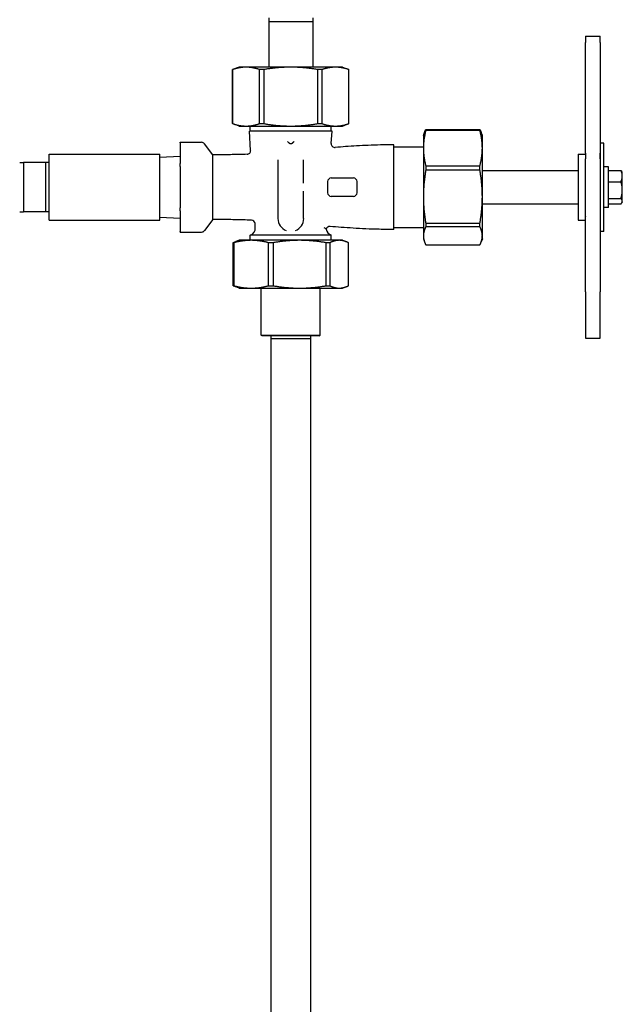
# Model space of a CAD drawing. Header units: inches. Extents: x 12 to 564, y 10 to 374.
# Tile 42 of 158: x 78 to 88, y 158 to 175. Entities that reach past the tile are written whole.
import ezdxf

# ---------------------------------------------------------------- set-up
doc = ezdxf.new("R2010")
doc.units = ezdxf.units.IN
doc.header["$LTSCALE"] = 16
doc.header["$MEASUREMENT"] = 0
doc.layers.add('Visible (ANSI)', color=7, linetype='Continuous', lineweight=30)

msp = doc.modelspace()

# ---------------------------------------------------------------- linework, layer by layer
at = {"layer": 'Visible (ANSI)'}
for p, q in [((82.305, 174.649), (82.304, 174.587)), ((82.304, 174.587), (83.054, 174.587)), ((82.304, 174.587), (82.304, 173.812)), ((83.052, 174.649), (83.054, 174.587)), ((83.054, 174.587), (83.054, 173.812)), ((87.679, 174.34), (87.679, 174.229)), ((87.679, 174.34), (87.929, 174.34)), ((87.679, 172.351), (87.679, 174.229)), ((87.929, 174.229), (87.929, 174.34)), ((87.929, 174.229), (87.929, 172.351)), ((81.804, 173.812), (81.691, 173.771)), ((81.692, 173.771), (81.691, 173.771)), ((81.691, 172.853), (81.691, 173.771)), ((81.692, 173.771), (81.692, 172.853)), ((81.921, 173.812), (81.804, 173.812)), ((82.679, 173.812), (81.921, 173.812)), ((82.221, 173.771), (82.15, 173.771)), ((82.15, 172.853), (82.15, 173.771)), ((82.221, 173.771), (82.221, 172.853)), ((83.436, 173.812), (82.679, 173.812)), ((83.207, 173.771), (83.136, 173.771)), ((83.136, 172.853), (83.136, 173.771)), ((83.207, 173.771), (83.207, 172.853)), ((83.554, 173.812), (83.436, 173.812)), ((83.554, 173.812), (83.666, 173.771)), ((83.666, 173.771), (83.665, 173.771)), ((83.665, 172.853), (83.665, 173.771)), ((83.666, 172.853), (83.666, 173.771)), ((81.804, 172.812), (81.691, 172.853)), ((81.691, 172.853), (81.692, 172.853)), ((81.804, 172.812), (81.921, 172.812)), ((81.921, 172.812), (82.679, 172.812)), ((83.379, 172.723), (81.979, 172.723)), ((81.998, 172.399), (81.979, 172.723)), ((81.991, 172.723), (81.991, 172.812)), ((82.15, 172.853), (82.221, 172.853)), ((82.679, 172.812), (83.436, 172.812)), ((83.136, 172.853), (83.207, 172.853)), ((83.366, 172.723), (83.366, 172.812)), ((83.366, 172.515), (83.379, 172.723)), ((83.436, 172.812), (83.554, 172.812)), ((83.554, 172.812), (83.666, 172.853)), ((83.665, 172.853), (83.666, 172.853)), ((84.969, 172.751), (85.888, 172.751)), ((84.969, 172.751), (84.969, 172.736)), ((85.888, 172.736), (84.969, 172.736)), ((85.888, 172.736), (85.888, 172.751)), ((84.929, 172.649), (84.947, 172.701)), ((84.929, 172.649), (84.929, 172.437)), ((85.929, 172.649), (85.91, 172.701)), ((85.929, 172.437), (85.929, 172.649)), ((80.804, 172.529), (80.804, 172.537)), ((80.804, 172.537), (81.165, 172.537)), ((80.804, 172.529), (80.804, 172.179)), ((81.354, 172.324), (81.216, 172.512)), ((84.429, 171.056), (84.429, 172.493)), ((84.429, 172.462), (84.929, 172.462)), ((84.929, 172.437), (84.929, 171.611)), ((85.929, 171.611), (85.929, 172.437)), ((87.989, 172.524), (87.929, 172.524)), ((87.989, 171.024), (87.989, 172.524)), ((78.58, 171.214), (78.58, 172.334)), ((78.58, 172.334), (80.46, 172.334)), ((80.46, 171.214), (80.46, 172.334)), ((80.46, 172.284), (80.804, 172.299)), ((81.354, 171.224), (81.354, 172.324)), ((82.46, 172.241), (82.46, 171.243)), ((82.897, 171.844), (82.897, 172.241)), ((87.554, 172.337), (87.554, 171.212)), ((87.554, 172.337), (87.663, 172.337)), ((87.679, 172.351), (87.679, 172.254)), ((87.679, 169.995), (87.679, 172.254)), ((87.929, 172.254), (87.929, 172.351)), ((87.929, 172.351), (87.929, 172.254)), ((87.929, 172.254), (87.929, 169.995)), ((78.08, 172.193), (78.142, 172.194)), ((78.142, 172.194), (78.142, 171.354)), ((78.517, 172.194), (78.142, 172.194)), ((78.517, 172.194), (78.517, 171.354)), ((78.58, 172.193), (78.517, 172.194)), ((80.804, 172.124), (80.804, 172.179)), ((80.804, 172.124), (80.804, 171.424)), ((84.969, 172.139), (85.888, 172.139)), ((84.969, 172.139), (84.969, 172.061)), ((85.888, 172.061), (84.969, 172.061)), ((85.888, 172.061), (85.888, 172.139)), ((85.929, 172.056), (87.554, 172.056)), ((88.069, 172.118), (87.989, 172.118)), ((88.069, 171.43), (88.069, 172.118)), ((88.069, 172.058), (88.281, 172.058)), ((88.304, 172.024), (88.295, 172.038)), ((83.366, 171.931), (83.741, 171.931)), ((88.304, 171.962), (88.304, 172.024)), ((88.304, 171.726), (88.304, 171.962)), ((82.897, 171.243), (82.897, 171.705)), ((83.304, 171.868), (83.304, 171.681)), ((83.804, 171.681), (83.804, 171.868)), ((88.069, 171.867), (88.281, 171.867)), ((88.304, 171.538), (88.304, 171.726)), ((83.741, 171.618), (83.366, 171.618)), ((84.929, 171.611), (84.929, 170.948)), ((85.929, 170.948), (85.929, 171.611)), ((88.069, 171.584), (88.281, 171.584)), ((88.304, 171.524), (88.304, 171.538)), ((80.804, 171.37), (80.804, 171.424)), ((80.804, 171.37), (80.804, 171.02)), ((85.929, 171.493), (87.554, 171.493)), ((88.069, 171.43), (87.989, 171.43)), ((88.069, 171.491), (88.281, 171.491)), ((88.304, 171.524), (88.295, 171.51)), ((78.08, 171.356), (78.142, 171.354)), ((78.517, 171.354), (78.142, 171.354)), ((78.58, 171.356), (78.517, 171.354)), ((78.58, 171.214), (80.46, 171.214)), ((80.46, 171.264), (80.804, 171.249)), ((81.354, 171.224), (81.216, 171.037)), ((87.554, 171.212), (87.663, 171.212)), ((82.077, 171.086), (82.073, 171.155)), ((84.429, 171.087), (84.929, 171.087)), ((84.969, 171.162), (85.888, 171.162)), ((84.969, 171.162), (84.969, 171.099)), ((85.888, 171.099), (84.969, 171.099)), ((85.888, 171.099), (85.888, 171.162)), ((80.804, 171.012), (80.804, 171.02)), ((80.804, 171.012), (81.165, 171.012)), ((81.804, 170.872), (81.747, 170.852)), ((82.007, 170.872), (81.804, 170.872)), ((83.366, 170.959), (81.991, 170.959)), ((81.991, 170.872), (81.991, 170.959)), ((82.829, 170.872), (82.007, 170.872)), ((83.5, 170.872), (82.829, 170.872)), ((83.366, 170.872), (83.366, 170.959)), ((83.554, 170.872), (83.5, 170.872)), ((83.554, 170.872), (83.61, 170.852)), ((84.929, 170.948), (84.929, 170.899)), ((84.929, 170.899), (84.947, 170.848)), ((85.929, 170.899), (85.91, 170.848)), ((85.929, 170.899), (85.929, 170.948)), ((87.989, 171.024), (87.929, 171.024)), ((81.714, 170.831), (81.7, 170.831)), ((81.7, 170.101), (81.7, 170.831)), ((81.714, 170.831), (81.714, 170.101)), ((82.378, 170.831), (82.301, 170.831)), ((82.301, 170.101), (82.301, 170.831)), ((82.378, 170.831), (82.378, 170.101)), ((83.343, 170.831), (83.28, 170.831)), ((83.28, 170.101), (83.28, 170.831)), ((83.343, 170.831), (83.343, 170.101)), ((83.658, 170.101), (83.658, 170.831)), ((84.969, 170.797), (85.888, 170.797)), ((81.7, 170.101), (81.714, 170.101)), ((81.804, 170.06), (81.747, 170.08)), ((81.804, 170.06), (82.007, 170.06)), ((82.007, 170.06), (82.829, 170.06)), ((82.179, 169.263), (82.179, 170.06)), ((82.301, 170.101), (82.378, 170.101)), ((82.829, 170.06), (83.5, 170.06)), ((83.179, 169.263), (83.179, 170.06)), ((83.28, 170.101), (83.343, 170.101)), ((83.5, 170.06), (83.554, 170.06)), ((83.554, 170.06), (83.61, 170.08)), ((87.679, 169.995), (87.679, 169.208)), ((87.929, 169.208), (87.929, 169.995)), ((82.179, 169.263), (83.179, 169.263)), ((82.194, 169.248), (82.179, 169.263)), ((83.163, 169.248), (82.194, 169.248)), ((82.342, 169.248), (82.341, 169.201)), ((83.016, 169.201), (82.341, 169.201)), ((82.341, 169.201), (82.341, 148.888)), ((83.015, 169.248), (83.016, 169.201)), ((83.016, 169.201), (83.016, 148.888)), ((83.163, 169.248), (83.179, 169.263)), ((87.679, 169.208), (87.929, 169.208))]:
    msp.add_line(p, q, dxfattribs=at)
for centre, radius, start, end in [((81.165, 172.474), 0.0625, 36.3844, 90), ((81.936, 172.395), 0.0625, 272.0233, 3.4479), ((83.428, 172.511), 0.0625, 176.5521, 274.715), ((83.366, 171.868), 0.0625, 90, 180), ((83.741, 171.868), 0.0625, 0, 90), ((83.366, 171.681), 0.0625, 180, 270), ((83.741, 171.681), 0.0625, 270, 0), ((82.011, 171.151), 0.0625, 3.4479, 87.6176), ((82.679, 171.243), 0.219, 180, 249.0808), ((82.679, 171.243), 0.219, 290.9192, 0), ((87.663, 171.228), 0.0156, 270, 0), ((81.165, 171.074), 0.0625, 270, 323.6156), ((81.952, 171.078), 0.125, 288.0057, 3.4479), ((83.34, 171.045), 0.0625, 85.0404, 162.4023), ((83.405, 171.078), 0.125, 186.5448, 251.9943)]:
    msp.add_arc(centre, radius, start, end, dxfattribs=at)
for points, weights in [([(81.921, 173.812), (81.813, 173.812), (81.692, 173.771)], [1, 1.06560189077, 1.06691969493]), ([(82.15, 173.771), (82.028, 173.812), (81.921, 173.812)], [1.06691969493, 1.06560189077, 1]), ([(82.679, 173.812), (82.463, 173.812), (82.221, 173.771)], [1, 1.06560189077, 1.06691969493]), ([(83.136, 173.771), (82.894, 173.812), (82.679, 173.812)], [1.06691969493, 1.06560189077, 1]), ([(83.436, 173.812), (83.329, 173.812), (83.207, 173.771)], [1, 1.06560189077, 1.06691969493]), ([(83.665, 173.771), (83.544, 173.812), (83.436, 173.812)], [1.06691969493, 1.06560189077, 1]), ([(81.692, 172.853), (81.813, 172.812), (81.921, 172.812)], [1.06691969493, 1.06560189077, 1]), ([(81.921, 172.812), (82.028, 172.812), (82.15, 172.853)], [1, 1.06560189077, 1.06691969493]), ([(82.221, 172.853), (82.463, 172.812), (82.679, 172.812)], [1.06691969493, 1.06560189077, 1]), ([(82.679, 172.812), (82.894, 172.812), (83.136, 172.853)], [1, 1.06560189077, 1.06691969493]), ([(83.207, 172.853), (83.329, 172.812), (83.436, 172.812)], [1.06691969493, 1.06560189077, 1]), ([(83.436, 172.812), (83.544, 172.812), (83.665, 172.853)], [1, 1.06560189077, 1.06691969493]), ([(84.969, 172.736), (84.929, 172.578), (84.929, 172.437)], [1.06691969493, 1.06560189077, 1]), ([(84.947, 172.701), (84.956, 172.726), (84.969, 172.751)], [1.0593374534, 1.06649332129, 1.06691969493]), ([(85.888, 172.751), (85.901, 172.726), (85.91, 172.701)], [1.06691969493, 1.06649332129, 1.0593374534]), ([(85.929, 172.437), (85.929, 172.578), (85.888, 172.736)], [1, 1.06560189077, 1.06691969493]), ([(82.626, 172.548), (82.64, 172.531), (82.654, 172.523)], [1.00763899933, 1.00839537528, 1.00875771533]), ([(82.704, 172.523), (82.717, 172.531), (82.731, 172.548)], [1.00875771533, 1.00839537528, 1.00763899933]), ([(82.654, 172.523), (82.679, 172.508), (82.704, 172.523)], [1.00006274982, 1.00072339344, 1.00006274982]), ([(84.929, 172.437), (84.929, 172.297), (84.969, 172.139)], [1, 1.06560189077, 1.06691969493]), ([(85.888, 172.139), (85.929, 172.297), (85.929, 172.437)], [1.06691969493, 1.06560189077, 1]), ([(84.969, 172.061), (84.929, 171.823), (84.929, 171.611)], [1.06691969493, 1.06560189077, 1]), ([(85.929, 171.611), (85.929, 171.823), (85.888, 172.061)], [1, 1.06560189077, 1.06691969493]), ([(88.304, 171.962), (88.304, 172.007), (88.281, 172.058)], [1, 1.0379548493, 1]), ([(88.281, 172.058), (88.29, 172.048), (88.295, 172.038)], [1, 1.01487525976, 1.01809069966]), ([(88.281, 171.867), (88.304, 171.918), (88.304, 171.962)], [1, 1.0379548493, 1]), ([(88.304, 171.726), (88.304, 171.791), (88.281, 171.867)], [1, 1.0379548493, 1]), ([(88.281, 171.584), (88.304, 171.66), (88.304, 171.726)], [1, 1.0379548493, 1]), ([(84.929, 171.611), (84.929, 171.4), (84.969, 171.162)], [1, 1.06560189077, 1.06691969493]), ([(85.888, 171.162), (85.929, 171.4), (85.929, 171.611)], [1.06691969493, 1.06560189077, 1]), ([(88.304, 171.538), (88.304, 171.559), (88.281, 171.584)], [1, 1.0379548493, 1]), ([(88.281, 171.491), (88.304, 171.516), (88.304, 171.538)], [1, 1.0379548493, 1]), ([(84.969, 171.099), (84.929, 171.019), (84.929, 170.948)], [1.06691969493, 1.06560189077, 1]), ([(85.929, 170.948), (85.929, 171.019), (85.888, 171.099)], [1, 1.06560189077, 1.06691969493]), ([(82.007, 170.872), (81.869, 170.872), (81.714, 170.831)], [1, 1.07154778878, 1.0788594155]), ([(82.301, 170.831), (82.145, 170.872), (82.007, 170.872)], [1.0788594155, 1.07154778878, 1]), ([(82.829, 170.872), (82.617, 170.872), (82.378, 170.831)], [1, 1.07154778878, 1.0788594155]), ([(83.28, 170.831), (83.041, 170.872), (82.829, 170.872)], [1.0788594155, 1.07154778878, 1]), ([(83.5, 170.872), (83.426, 170.872), (83.343, 170.831)], [1, 1.07154778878, 1.0788594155]), ([(83.658, 170.831), (83.574, 170.872), (83.5, 170.872)], [1.0788594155, 1.07154778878, 1]), ([(84.929, 170.948), (84.929, 170.877), (84.969, 170.797)], [1, 1.06560189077, 1.06691969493]), ([(85.888, 170.797), (85.929, 170.877), (85.929, 170.948)], [1.06691969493, 1.06560189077, 1]), ([(81.7, 170.831), (81.724, 170.843), (81.747, 170.852)], [1.0788594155, 1.07671691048, 1.06905877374]), ([(81.747, 170.08), (81.724, 170.089), (81.7, 170.101)], [1.06905877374, 1.07671691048, 1.0788594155]), ([(81.714, 170.101), (81.869, 170.06), (82.007, 170.06)], [1.0788594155, 1.07154778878, 1]), ([(82.007, 170.06), (82.145, 170.06), (82.301, 170.101)], [1, 1.07154778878, 1.0788594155]), ([(82.378, 170.101), (82.617, 170.06), (82.829, 170.06)], [1.0788594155, 1.07154778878, 1]), ([(82.829, 170.06), (83.041, 170.06), (83.28, 170.101)], [1, 1.07154778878, 1.0788594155]), ([(83.343, 170.101), (83.426, 170.06), (83.5, 170.06)], [1.0788594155, 1.07154778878, 1]), ([(83.5, 170.06), (83.574, 170.06), (83.658, 170.101)], [1, 1.07154778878, 1.0788594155])]:
    msp.add_rational_spline(points, weights, degree=2, dxfattribs=at)
for points, knots in [([(82.623, 172.551), (82.623, 172.551), (82.623, 172.551), (82.623, 172.55), (82.624, 172.55), (82.625, 172.549), (82.626, 172.549), (82.626, 172.548)], [-0.00008899, -0.00008899, -0.00008899, -0.00008899, 0, 0, 0.00596813, 0.00596813, 0.01081867, 0.01081867, 0.01081867, 0.01081867]), ([(82.731, 172.548), (82.731, 172.548), (82.731, 172.548), (82.731, 172.549), (82.732, 172.549), (82.733, 172.55), (82.734, 172.55), (82.734, 172.551), (82.735, 172.551), (82.735, 172.551)], [0, 0, 0, 0, 0.00031343, 0.00031343, 0.00552125, 0.00552125, 0.01144312, 0.01144312, 0.0115315, 0.0115315, 0.0115315, 0.0115315]), ([(84.429, 172.493), (84.351, 172.493), (84.276, 172.492), (84.131, 172.489), (84.061, 172.487), (83.925, 172.481), (83.86, 172.478), (83.732, 172.471), (83.67, 172.467), (83.55, 172.458), (83.491, 172.454), (83.434, 172.449)], [1, 1, 1, 1, 1.0499866, 1.0499866, 1.0999731, 1.0999731, 1.1499597, 1.1499597, 1.1999463, 1.1999463, 1.2499329, 1.2499329, 1.2499329, 1.2499329]), ([(81.938, 172.333), (81.895, 172.331), (81.852, 172.33), (81.768, 172.328), (81.727, 172.327), (81.646, 172.326), (81.607, 172.325), (81.53, 172.325), (81.493, 172.325), (81.421, 172.324), (81.387, 172.324), (81.354, 172.324)], [1.7529525, 1.7529525, 1.7529525, 1.7529525, 1.802362, 1.802362, 1.8517715, 1.8517715, 1.901181, 1.901181, 1.9505905, 1.9505905, 2, 2, 2, 2]), ([(87.663, 172.337), (87.663, 172.337), (87.664, 172.337), (87.664, 172.337), (87.665, 172.337), (87.665, 172.337), (87.666, 172.337), (87.666, 172.337), (87.666, 172.337), (87.667, 172.336), (87.667, 172.336), (87.668, 172.336), (87.668, 172.336), (87.669, 172.336), (87.67, 172.336), (87.671, 172.336), (87.672, 172.335), (87.673, 172.335), (87.673, 172.335), (87.675, 172.335), (87.677, 172.334), (87.678, 172.334), (87.678, 172.334), (87.679, 172.334)], [0, 0, 0, 0, 0.00323776, 0.00323776, 0.00569251, 0.00569251, 0.00838582, 0.00838582, 0.01107059, 0.01107059, 0.01512394, 0.01512394, 0.02250082, 0.02250082, 0.03943708, 0.03943708, 0.06480071, 0.06480071, 0.08080674, 0.08080674, 0.09639771, 0.09639771, 0.09989346, 0.09989346, 0.09989346, 0.09989346]), ([(87.678, 172.307), (87.678, 172.307), (87.678, 172.307), (87.678, 172.307), (87.678, 172.307), (87.679, 172.306), (87.679, 172.306), (87.679, 172.306), (87.679, 172.306), (87.679, 172.306), (87.679, 172.306), (87.679, 172.306), (87.679, 172.306), (87.679, 172.306), (87.679, 172.306), (87.679, 172.306), (87.679, 172.306), (87.679, 172.306)], [0.01313846, 0.01313846, 0.01313846, 0.01313846, 0.01316441, 0.01316441, 0.0185008, 0.0185008, 0.02175683, 0.02175683, 0.02283744, 0.02283744, 0.02319747, 0.02319747, 0.02331747, 0.02331747, 0.02335747, 0.02335747, 0.02336133, 0.02336133, 0.02336133, 0.02336133]), ([(87.678, 172.306), (87.678, 172.306), (87.678, 172.306), (87.679, 172.306), (87.679, 172.306), (87.679, 172.305)], [0.02762398, 0.02762398, 0.02762398, 0.02762398, 0.04148838, 0.04148838, 0.0429054, 0.0429054, 0.0429054, 0.0429054]), ([(82.013, 171.213), (81.964, 171.215), (81.916, 171.217), (81.821, 171.22), (81.774, 171.221), (81.683, 171.223), (81.638, 171.223), (81.552, 171.224), (81.51, 171.224), (81.429, 171.224), (81.39, 171.224), (81.354, 171.224)], [1.7245371, 1.7245371, 1.7245371, 1.7245371, 1.7796297, 1.7796297, 1.8347223, 1.8347223, 1.8898148, 1.8898148, 1.9449074, 1.9449074, 2, 2, 2, 2]), ([(87.679, 171.228), (87.678, 171.228), (87.678, 171.227), (87.678, 171.227), (87.677, 171.226), (87.677, 171.226)], [0.06504124, 0.06504124, 0.06504124, 0.06504124, 0.07705312, 0.07705312, 0.12011616, 0.12011616, 0.12011616, 0.12011616]), ([(87.679, 171.274), (87.679, 171.274), (87.679, 171.274), (87.679, 171.273), (87.679, 171.273), (87.679, 171.273), (87.679, 171.273), (87.679, 171.273), (87.679, 171.273), (87.679, 171.273)], [0, 0, 0, 0, 0.001853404, 0.001853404, 0.003683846, 0.003683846, 0.006093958, 0.006093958, 0.007351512, 0.007351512, 0.007351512, 0.007351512]), ([(83.28, 171.064), (83.28, 171.064), (83.28, 171.064), (83.28, 171.064), (83.28, 171.064), (83.28, 171.065), (83.279, 171.065), (83.273, 171.069), (83.262, 171.075), (83.246, 171.086), (83.246, 171.086), (83.246, 171.086)], [0.515559, 0.515559, 0.515559, 0.515559, 0.536493, 0.536493, 0.5757548, 0.5757548, 0.6515367, 0.6515367, 1.0324178, 1.0324178, 1.0363042, 1.0363042, 1.0363042, 1.0363042]), ([(84.429, 171.056), (84.343, 171.056), (84.26, 171.057), (84.101, 171.061), (84.025, 171.063), (83.877, 171.07), (83.806, 171.074), (83.668, 171.082), (83.601, 171.087), (83.471, 171.097), (83.407, 171.102), (83.345, 171.107)], [1, 1, 1, 1, 1.0551527, 1.0551527, 1.1103054, 1.1103054, 1.1654581, 1.1654581, 1.2206108, 1.2206108, 1.2757636, 1.2757636, 1.2757636, 1.2757636])]:
    msp.add_open_spline(points, degree=3, knots=knots, dxfattribs=at)

doc.saveas('drawing.dxf')
